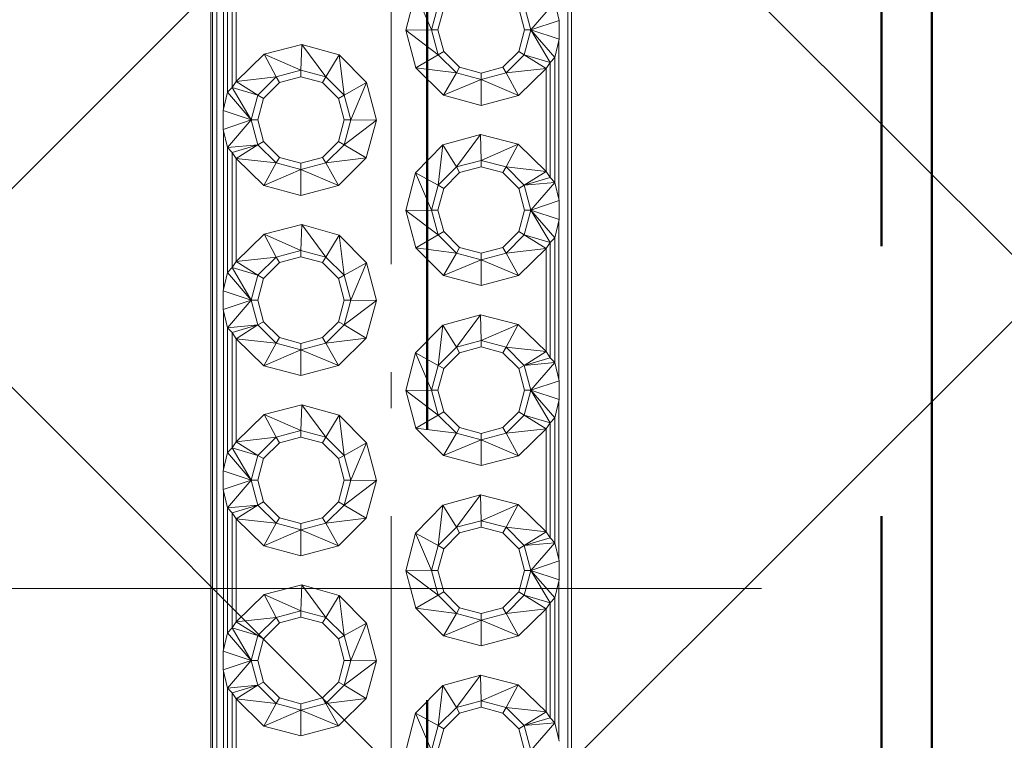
# Paper-space layout 'Layout1' of a CAD drawing. Extents: x -2 to 1243, y -36 to 596.
# Tile 17 of 84: x 303.61 to 306.34, y 71.3 to 73.3. Entities that reach past the tile are written whole.
import ezdxf

# ---------------------------------------------------------------- set-up
doc = ezdxf.new("R2010")
doc.units = 0
for name, pattern in [('ACAD_ISO02W100', [15, 12, -3]), ('ACAD_ISO04W100', [30.5, 24, -3, 0.5, -3]), ('HP_01_CER_B', [8, 5, -1, 1, -1])]:
    doc.linetypes.add(name, pattern=pattern)
for name, color, linetype, lineweight in [('SS_1.ET-HALA_TaO-JD-LAVKA-ZEBRIK', 9, 'CONTINUOUS', 13), ('SS_1.ET-HALA_TaO-RASTR', 7, 'HP_01_CER_B', 13), ('SS_2.ET-HALA_TaO-LAVKA_+8.000m', 134, 'CONTINUOUS', 50), ('SS_SRAFY', 8, 'CONTINUOUS', 18)]:
    doc.layers.add(name, color=color, linetype=linetype, lineweight=lineweight)

psp = doc.layouts.get("Layout1")

# ---------------------------------------------------------------- hatches: boundary and pattern name
at = {"layer": 'SS_SRAFY'}
h = psp.add_hatch(dxfattribs=at)
h.set_pattern_fill('ANSI37', color=8, scale=0.7, angle=90, style=0)
h.set_pattern_definition([(135, (262.4486, 81.9855), (-1.571545, -1.571545), []), (225, (262.4486, 81.9855), (1.571545, -1.571545), [])])
h.paths.add_polyline_path([(204.3581, 67.9443), (204.3581, 63.7242), (319.1181, 63.7242), (319.1181, 79.7443), (325.1381, 79.7443), (325.1381, 99.7242), (202.1381, 99.7242), (202.1381, 67.9443)], flags=0)
h.paths.add_polyline_path([(305.2581, 65.0242), (305.2581, 67.4243), (305.5781, 67.4243), (305.5781, 65.0242)], flags=0)
h.paths.add_polyline_path([(305.2581, 74.6242), (305.2581, 77.0243), (305.5781, 77.0243), (305.5781, 74.6242)], flags=0)

# ---------------------------------------------------------------- linework, layer by layer
at = {"layer": 'SS_1.ET-HALA_TaO-JD-LAVKA-ZEBRIK', "color": 5, "linetype": 'Continuous', "ltscale": 0.25}
for p, q in [((304.1381, 75.0242), (304.1381, 67.0242)), ((304.1423, 75.0242), (304.1423, 67.0242)), ((304.1544, 75.0242), (304.1544, 67.0242)), ((305.1287, 67.0242), (305.1287, 75.0242)), ((305.1381, 67.0242), (305.1381, 75.0242)), ((304.1729, 73.0547), (304.1729, 73.4937)), ((304.1842, 73.4475), (304.1842, 73.1009)), ((304.1972, 73.1145), (304.1972, 73.434)), ((304.2081, 73.4172), (304.2081, 73.1313)), ((304.6787, 73.2732), (304.706, 73.3778)), ((304.706, 73.3778), (304.7502, 73.2742)), ((304.7502, 73.2742), (304.7687, 73.3432)), ((305.026, 73.2742), (305.0075, 73.3432)), ((305.026, 73.2742), (305.092, 73.3509)), ((305.1044, 73.3003), (305.092, 73.3509)), ((304.7681, 73.2742), (304.7842, 73.3342)), ((304.992, 73.3342), (305.0081, 73.2742)), ((305.026, 73.2742), (305.1044, 73.3003)), ((305.1044, 73.2482), (305.1044, 73.3003)), ((304.7502, 73.2742), (304.6787, 73.2732)), ((304.7071, 73.1689), (304.6787, 73.2732)), ((304.6787, 73.2732), (304.7687, 73.2053)), ((304.7687, 73.2053), (304.7502, 73.2742)), ((304.7502, 73.2742), (304.7681, 73.2742)), ((304.7842, 73.2142), (304.7681, 73.2742)), ((305.0081, 73.2742), (304.992, 73.2142)), ((305.0075, 73.2053), (305.026, 73.2742)), ((305.0081, 73.2742), (305.026, 73.2742)), ((305.079, 73.184), (305.026, 73.2742)), ((305.092, 73.1975), (305.026, 73.2742)), ((305.026, 73.2742), (305.1044, 73.2482)), ((304.2855, 73.2068), (304.3902, 73.2337)), ((304.3902, 73.2337), (304.3881, 73.1621)), ((304.3902, 73.2337), (304.457, 73.1437)), ((304.3902, 73.2337), (304.4943, 73.2048)), ((305.092, 73.1975), (305.1044, 73.2482)), ((305.1033, 73.2437), (305.1033, 72.8047)), ((304.2081, 73.1313), (304.2855, 73.2068)), ((304.2855, 73.2068), (304.3192, 73.1437)), ((304.2855, 73.2068), (304.3881, 73.1621)), ((304.4943, 73.2048), (304.457, 73.1437)), ((304.4943, 73.2048), (304.5075, 73.0932)), ((304.4943, 73.2048), (304.5702, 73.1278)), ((304.7687, 73.2053), (304.7071, 73.1689)), ((304.7842, 73.2142), (304.7687, 73.2053)), ((304.8192, 73.1548), (304.7687, 73.2053)), ((304.8281, 73.1703), (304.7842, 73.2142)), ((304.992, 73.2142), (304.9481, 73.1703)), ((304.957, 73.1548), (305.0075, 73.2053)), ((305.0075, 73.2053), (304.992, 73.2142)), ((305.0681, 73.1672), (305.0075, 73.2053)), ((305.079, 73.184), (305.0075, 73.2053)), ((305.0681, 73.1672), (305.079, 73.184)), ((305.079, 73.184), (305.092, 73.1975)), ((305.079, 72.8645), (305.079, 73.184)), ((305.092, 72.8509), (305.092, 73.1975)), ((304.3192, 73.1437), (304.3881, 73.1621)), ((304.3881, 73.1621), (304.457, 73.1437)), ((304.3881, 73.1621), (304.3881, 73.1442)), ((304.7837, 73.0927), (304.7071, 73.1689)), ((304.8192, 73.1548), (304.7071, 73.1689)), ((304.8192, 73.1548), (304.7837, 73.0927)), ((304.8192, 73.1548), (304.8281, 73.1703)), ((304.8881, 73.1364), (304.8192, 73.1548)), ((304.8881, 73.1542), (304.8281, 73.1703)), ((304.9481, 73.1703), (304.8881, 73.1542)), ((304.957, 73.1548), (304.8881, 73.1364)), ((304.8881, 73.1542), (304.8881, 73.1364)), ((304.9481, 73.1703), (304.957, 73.1548)), ((305.0681, 73.1672), (304.957, 73.1548)), ((304.9916, 73.0922), (304.957, 73.1548)), ((305.0681, 73.1672), (304.9916, 73.0922)), ((305.0681, 72.8813), (305.0681, 73.1672)), ((304.1972, 73.1145), (304.2081, 73.1313)), ((304.2081, 73.1313), (304.3192, 73.1437)), ((304.2081, 73.1313), (304.2687, 73.0932)), ((304.2687, 73.0932), (304.3192, 73.1437)), ((304.2842, 73.0842), (304.3281, 73.1282)), ((304.3192, 73.1437), (304.3281, 73.1282)), ((304.3281, 73.1282), (304.3881, 73.1442)), ((304.3881, 73.1442), (304.4481, 73.1282)), ((304.457, 73.1437), (304.4481, 73.1282)), ((304.4481, 73.1282), (304.492, 73.0842)), ((304.457, 73.1437), (304.5075, 73.0932)), ((304.5702, 73.1278), (304.5075, 73.0932)), ((304.526, 73.0242), (304.5702, 73.1278)), ((304.5702, 73.1278), (304.5975, 73.0232)), ((304.8881, 73.1364), (304.7837, 73.0927)), ((304.9916, 73.0922), (304.8881, 73.1364)), ((304.8881, 73.1364), (304.8881, 73.0648)), ((304.1842, 73.1009), (304.1718, 73.0503)), ((304.1842, 73.1009), (304.1972, 73.1145)), ((304.1842, 73.1009), (304.2502, 73.0242)), ((304.1972, 73.1145), (304.2502, 73.0242)), ((304.1972, 73.1145), (304.2687, 73.0932)), ((304.2687, 73.0932), (304.2502, 73.0242)), ((304.2681, 73.0242), (304.2842, 73.0842)), ((304.2687, 73.0932), (304.2842, 73.0842)), ((304.5075, 73.0932), (304.492, 73.0842)), ((304.492, 73.0842), (304.5081, 73.0242)), ((304.5075, 73.0932), (304.526, 73.0242)), ((304.8881, 73.0648), (304.7837, 73.0927)), ((304.9916, 73.0922), (304.8881, 73.0648)), ((304.2502, 73.0242), (304.1718, 73.0503)), ((304.1718, 73.0503), (304.1718, 72.9982)), ((304.1718, 72.9982), (304.2502, 73.0242)), ((304.2502, 73.0242), (304.1842, 72.9475)), ((304.2502, 73.0242), (304.2687, 72.9553)), ((304.2502, 73.0242), (304.2681, 73.0242)), ((304.2842, 72.9642), (304.2681, 73.0242)), ((304.5081, 73.0242), (304.492, 72.9642)), ((304.526, 73.0242), (304.5075, 72.9553)), ((304.5075, 72.9553), (304.5975, 73.0232)), ((304.5081, 73.0242), (304.526, 73.0242)), ((304.526, 73.0242), (304.5975, 73.0232)), ((304.5975, 73.0232), (304.5691, 72.9189)), ((304.1718, 72.9982), (304.1842, 72.9475)), ((304.1729, 72.5547), (304.1729, 72.9937)), ((304.2687, 72.9553), (304.2842, 72.9642)), ((304.3281, 72.9203), (304.2842, 72.9642)), ((304.492, 72.9642), (304.4481, 72.9203)), ((304.492, 72.9642), (304.5075, 72.9553)), ((304.7819, 72.9548), (304.8861, 72.9837)), ((304.8861, 72.9837), (304.8192, 72.8937)), ((304.8861, 72.9837), (304.8881, 72.9121)), ((304.8861, 72.9837), (304.9907, 72.9568)), ((304.2687, 72.9553), (304.1842, 72.9475)), ((304.1842, 72.9475), (304.1972, 72.934)), ((304.1842, 72.9475), (304.1842, 72.6009)), ((304.2687, 72.9553), (304.1972, 72.934)), ((304.2081, 72.9172), (304.1972, 72.934)), ((304.1972, 72.6145), (304.1972, 72.934)), ((304.2687, 72.9553), (304.2081, 72.9172)), ((304.3192, 72.9048), (304.2687, 72.9553)), ((304.5075, 72.9553), (304.457, 72.9048)), ((304.5075, 72.9553), (304.5691, 72.9189)), ((304.706, 72.8778), (304.7819, 72.9548)), ((304.7819, 72.9548), (304.7687, 72.8432)), ((304.7819, 72.9548), (304.8192, 72.8937)), ((304.9907, 72.9568), (304.8881, 72.9121)), ((304.957, 72.8937), (304.9907, 72.9568)), ((304.9907, 72.9568), (305.0681, 72.8813)), ((304.2846, 72.8422), (304.2081, 72.9172)), ((304.3192, 72.9048), (304.2081, 72.9172)), ((304.2081, 72.9172), (304.2081, 72.6313)), ((304.2846, 72.8422), (304.3192, 72.9048)), ((304.3281, 72.9203), (304.3192, 72.9048)), ((304.3881, 72.8864), (304.3192, 72.9048)), ((304.3881, 72.9042), (304.3281, 72.9203)), ((304.4481, 72.9203), (304.3881, 72.9042)), ((304.457, 72.9048), (304.3881, 72.8864)), ((304.3881, 72.9042), (304.3881, 72.8864)), ((304.4481, 72.9203), (304.457, 72.9048)), ((304.457, 72.9048), (304.5691, 72.9189)), ((304.457, 72.9048), (304.4925, 72.8427)), ((304.5691, 72.9189), (304.4925, 72.8427)), ((304.8192, 72.8937), (304.8881, 72.9121)), ((304.8881, 72.9121), (304.957, 72.8937)), ((304.8881, 72.9121), (304.8881, 72.8942)), ((304.3881, 72.8864), (304.2846, 72.8422)), ((304.4925, 72.8427), (304.3881, 72.8864)), ((304.3881, 72.8864), (304.3881, 72.8148)), ((304.6787, 72.7732), (304.706, 72.8778)), ((304.706, 72.8778), (304.7502, 72.7742)), ((304.706, 72.8778), (304.7687, 72.8432)), ((304.7687, 72.8432), (304.8192, 72.8937)), ((304.7842, 72.8342), (304.8281, 72.8782)), ((304.8192, 72.8937), (304.8281, 72.8782)), ((304.8281, 72.8782), (304.8881, 72.8942)), ((304.8881, 72.8942), (304.9481, 72.8782)), ((304.9481, 72.8782), (304.957, 72.8937)), ((304.9481, 72.8782), (304.992, 72.8342)), ((305.0075, 72.8432), (304.957, 72.8937)), ((304.957, 72.8937), (305.0681, 72.8813)), ((305.0075, 72.8432), (305.0681, 72.8813)), ((305.0681, 72.8813), (305.079, 72.8645)), ((305.0075, 72.8432), (305.079, 72.8645)), ((305.0075, 72.8432), (305.092, 72.8509)), ((305.026, 72.7742), (305.092, 72.8509)), ((305.092, 72.8509), (305.079, 72.8645)), ((305.1044, 72.8003), (305.092, 72.8509)), ((304.3881, 72.8148), (304.2846, 72.8422)), ((304.4925, 72.8427), (304.3881, 72.8148)), ((304.7502, 72.7742), (304.7687, 72.8432)), ((304.7681, 72.7742), (304.7842, 72.8342)), ((304.7687, 72.8432), (304.7842, 72.8342)), ((304.992, 72.8342), (305.0075, 72.8432)), ((304.992, 72.8342), (305.0081, 72.7742)), ((305.026, 72.7742), (305.0075, 72.8432)), ((305.026, 72.7742), (305.1044, 72.8003)), ((305.1044, 72.7482), (305.1044, 72.8003)), ((304.7502, 72.7742), (304.6787, 72.7732)), ((304.7071, 72.6689), (304.6787, 72.7732)), ((304.6787, 72.7732), (304.7687, 72.7053)), ((304.7687, 72.7053), (304.7502, 72.7742)), ((304.7502, 72.7742), (304.7681, 72.7742)), ((304.7842, 72.7142), (304.7681, 72.7742)), ((305.0081, 72.7742), (304.992, 72.7142)), ((305.0075, 72.7053), (305.026, 72.7742)), ((305.0081, 72.7742), (305.026, 72.7742)), ((305.079, 72.684), (305.026, 72.7742)), ((305.092, 72.6975), (305.026, 72.7742)), ((305.026, 72.7742), (305.1044, 72.7482)), ((305.092, 72.6975), (305.1044, 72.7482)), ((305.1033, 72.7437), (305.1033, 72.3047)), ((304.2855, 72.7068), (304.3902, 72.7337)), ((304.3902, 72.7337), (304.3881, 72.6621)), ((304.3902, 72.7337), (304.457, 72.6437)), ((304.3902, 72.7337), (304.4943, 72.7048)), ((304.7842, 72.7142), (304.7687, 72.7053)), ((304.8281, 72.6703), (304.7842, 72.7142)), ((304.992, 72.7142), (304.9481, 72.6703)), ((305.0075, 72.7053), (304.992, 72.7142)), ((304.2081, 72.6313), (304.2855, 72.7068)), ((304.2855, 72.7068), (304.3192, 72.6437)), ((304.2855, 72.7068), (304.3881, 72.6621)), ((304.4943, 72.7048), (304.457, 72.6437)), ((304.4943, 72.7048), (304.5075, 72.5932)), ((304.4943, 72.7048), (304.5702, 72.6278)), ((304.7687, 72.7053), (304.7071, 72.6689)), ((304.8192, 72.6548), (304.7687, 72.7053)), ((304.957, 72.6548), (305.0075, 72.7053)), ((305.0681, 72.6672), (305.0075, 72.7053)), ((305.079, 72.684), (305.0075, 72.7053)), ((305.092, 72.6975), (305.079, 72.684)), ((305.092, 72.3509), (305.092, 72.6975)), ((304.3192, 72.6437), (304.3881, 72.6621)), ((304.3881, 72.6621), (304.457, 72.6437)), ((304.3881, 72.6621), (304.3881, 72.6442)), ((304.7837, 72.5927), (304.7071, 72.6689)), ((304.8192, 72.6548), (304.7071, 72.6689)), ((304.8192, 72.6548), (304.8281, 72.6703)), ((304.8881, 72.6542), (304.8281, 72.6703)), ((304.9481, 72.6703), (304.8881, 72.6542)), ((304.9481, 72.6703), (304.957, 72.6548)), ((305.0681, 72.6672), (304.957, 72.6548)), ((305.0681, 72.6672), (304.9916, 72.5922)), ((305.079, 72.684), (305.0681, 72.6672)), ((305.0681, 72.3813), (305.0681, 72.6672)), ((305.079, 72.3645), (305.079, 72.684)), ((304.2081, 72.6313), (304.1972, 72.6145)), ((304.2081, 72.6313), (304.3192, 72.6437)), ((304.2081, 72.6313), (304.2687, 72.5932)), ((304.2687, 72.5932), (304.3192, 72.6437)), ((304.3192, 72.6437), (304.3281, 72.6282)), ((304.3281, 72.6282), (304.3881, 72.6442)), ((304.3881, 72.6442), (304.4481, 72.6282)), ((304.457, 72.6437), (304.4481, 72.6282)), ((304.457, 72.6437), (304.5075, 72.5932)), ((304.8192, 72.6548), (304.7837, 72.5927)), ((304.8881, 72.6364), (304.7837, 72.5927)), ((304.8881, 72.6364), (304.8192, 72.6548)), ((304.957, 72.6548), (304.8881, 72.6364)), ((304.8881, 72.6542), (304.8881, 72.6364)), ((304.9916, 72.5922), (304.8881, 72.6364)), ((304.8881, 72.6364), (304.8881, 72.5648)), ((304.9916, 72.5922), (304.957, 72.6548)), ((304.1972, 72.6145), (304.1842, 72.6009)), ((304.1972, 72.6145), (304.2502, 72.5242)), ((304.1972, 72.6145), (304.2687, 72.5932)), ((304.2842, 72.5842), (304.3281, 72.6282)), ((304.4481, 72.6282), (304.492, 72.5842)), ((304.5702, 72.6278), (304.5075, 72.5932)), ((304.526, 72.5242), (304.5702, 72.6278)), ((304.5702, 72.6278), (304.5975, 72.5232)), ((304.1842, 72.6009), (304.1718, 72.5503)), ((304.1842, 72.6009), (304.2502, 72.5242)), ((304.2502, 72.5242), (304.2687, 72.5932)), ((304.2681, 72.5242), (304.2842, 72.5842)), ((304.2687, 72.5932), (304.2842, 72.5842)), ((304.5075, 72.5932), (304.492, 72.5842)), ((304.492, 72.5842), (304.5081, 72.5242)), ((304.5075, 72.5932), (304.526, 72.5242)), ((304.8881, 72.5648), (304.7837, 72.5927)), ((304.9916, 72.5922), (304.8881, 72.5648)), ((304.2502, 72.5242), (304.1718, 72.5503)), ((304.1718, 72.5503), (304.1718, 72.4982)), ((304.1718, 72.4982), (304.2502, 72.5242)), ((304.2502, 72.5242), (304.1842, 72.4475)), ((304.2502, 72.5242), (304.2687, 72.4553)), ((304.2502, 72.5242), (304.2681, 72.5242)), ((304.2842, 72.4642), (304.2681, 72.5242)), ((304.5081, 72.5242), (304.492, 72.4642)), ((304.526, 72.5242), (304.5075, 72.4553)), ((304.5075, 72.4553), (304.5975, 72.5232)), ((304.5081, 72.5242), (304.526, 72.5242)), ((304.526, 72.5242), (304.5975, 72.5232)), ((304.5975, 72.5232), (304.5691, 72.4189)), ((304.1718, 72.4982), (304.1842, 72.4475)), ((304.1729, 72.0547), (304.1729, 72.4937)), ((304.7819, 72.4548), (304.8861, 72.4837)), ((304.8861, 72.4837), (304.8192, 72.3937)), ((304.8861, 72.4837), (304.8881, 72.4121)), ((304.8861, 72.4837), (304.9907, 72.4568)), ((304.2687, 72.4553), (304.1842, 72.4475)), ((304.1842, 72.4475), (304.1972, 72.434)), ((304.1842, 72.4475), (304.1842, 72.1009)), ((304.2687, 72.4553), (304.1972, 72.434)), ((304.2687, 72.4553), (304.2081, 72.4172)), ((304.2687, 72.4553), (304.2842, 72.4642)), ((304.3192, 72.4048), (304.2687, 72.4553)), ((304.3281, 72.4203), (304.2842, 72.4642)), ((304.492, 72.4642), (304.4481, 72.4203)), ((304.5075, 72.4553), (304.457, 72.4048)), ((304.492, 72.4642), (304.5075, 72.4553)), ((304.5075, 72.4553), (304.5691, 72.4189)), ((304.706, 72.3778), (304.7819, 72.4548)), ((304.7819, 72.4548), (304.7687, 72.3432)), ((304.7819, 72.4548), (304.8192, 72.3937)), ((304.9907, 72.4568), (304.8881, 72.4121)), ((304.957, 72.3937), (304.9907, 72.4568)), ((304.9907, 72.4568), (305.0681, 72.3813)), ((304.2081, 72.4172), (304.1972, 72.434)), ((304.1972, 72.1145), (304.1972, 72.434)), ((304.2846, 72.3422), (304.2081, 72.4172)), ((304.3192, 72.4048), (304.2081, 72.4172)), ((304.2081, 72.4172), (304.2081, 72.1313)), ((304.3281, 72.4203), (304.3192, 72.4048)), ((304.3881, 72.4042), (304.3281, 72.4203)), ((304.4481, 72.4203), (304.3881, 72.4042)), ((304.4481, 72.4203), (304.457, 72.4048)), ((304.457, 72.4048), (304.5691, 72.4189)), ((304.5691, 72.4189), (304.4925, 72.3427)), ((304.2846, 72.3422), (304.3192, 72.4048)), ((304.3881, 72.3864), (304.2846, 72.3422)), ((304.3881, 72.3864), (304.3192, 72.4048)), ((304.457, 72.4048), (304.3881, 72.3864)), ((304.3881, 72.4042), (304.3881, 72.3864)), ((304.4925, 72.3427), (304.3881, 72.3864)), ((304.3881, 72.3864), (304.3881, 72.3148)), ((304.457, 72.4048), (304.4925, 72.3427)), ((304.7687, 72.3432), (304.8192, 72.3937)), ((304.8192, 72.3937), (304.8881, 72.4121)), ((304.8192, 72.3937), (304.8281, 72.3782)), ((304.8281, 72.3782), (304.8881, 72.3942)), ((304.8881, 72.4121), (304.957, 72.3937)), ((304.8881, 72.4121), (304.8881, 72.3942)), ((304.8881, 72.3942), (304.9481, 72.3782)), ((304.9481, 72.3782), (304.957, 72.3937)), ((305.0075, 72.3432), (304.957, 72.3937)), ((304.957, 72.3937), (305.0681, 72.3813)), ((304.6787, 72.2732), (304.706, 72.3778)), ((304.706, 72.3778), (304.7502, 72.2742)), ((304.706, 72.3778), (304.7687, 72.3432)), ((304.7842, 72.3342), (304.8281, 72.3782)), ((304.9481, 72.3782), (304.992, 72.3342)), ((305.0075, 72.3432), (305.0681, 72.3813)), ((305.0075, 72.3432), (305.079, 72.3645)), ((305.0681, 72.3813), (305.079, 72.3645)), ((305.092, 72.3509), (305.079, 72.3645)), ((304.3881, 72.3148), (304.2846, 72.3422)), ((304.4925, 72.3427), (304.3881, 72.3148)), ((304.7502, 72.2742), (304.7687, 72.3432)), ((304.7681, 72.2742), (304.7842, 72.3342)), ((304.7687, 72.3432), (304.7842, 72.3342)), ((304.992, 72.3342), (305.0075, 72.3432)), ((304.992, 72.3342), (305.0081, 72.2742)), ((305.0075, 72.3432), (305.092, 72.3509)), ((305.026, 72.2742), (305.0075, 72.3432)), ((305.026, 72.2742), (305.092, 72.3509)), ((305.1044, 72.3003), (305.092, 72.3509)), ((305.026, 72.2742), (305.1044, 72.3003)), ((305.1044, 72.2482), (305.1044, 72.3003)), ((304.7502, 72.2742), (304.6787, 72.2732)), ((304.7071, 72.1689), (304.6787, 72.2732)), ((304.6787, 72.2732), (304.7687, 72.2053)), ((304.7687, 72.2053), (304.7502, 72.2742)), ((304.7502, 72.2742), (304.7681, 72.2742)), ((304.7842, 72.2142), (304.7681, 72.2742)), ((305.0081, 72.2742), (304.992, 72.2142)), ((305.0075, 72.2053), (305.026, 72.2742)), ((305.0081, 72.2742), (305.026, 72.2742)), ((305.079, 72.184), (305.026, 72.2742)), ((305.092, 72.1975), (305.026, 72.2742)), ((305.026, 72.2742), (305.1044, 72.2482)), ((304.2855, 72.2068), (304.3902, 72.2337)), ((304.3902, 72.2337), (304.3881, 72.1621)), ((304.3902, 72.2337), (304.457, 72.1437)), ((304.3902, 72.2337), (304.4943, 72.2048)), ((305.092, 72.1975), (305.1044, 72.2482)), ((305.1033, 72.2437), (305.1033, 71.8047)), ((304.2081, 72.1313), (304.2855, 72.2068)), ((304.2855, 72.2068), (304.3192, 72.1437)), ((304.2855, 72.2068), (304.3881, 72.1621)), ((304.4943, 72.2048), (304.457, 72.1437)), ((304.4943, 72.2048), (304.5075, 72.0932)), ((304.4943, 72.2048), (304.5702, 72.1278)), ((304.7687, 72.2053), (304.7071, 72.1689)), ((304.7842, 72.2142), (304.7687, 72.2053)), ((304.8192, 72.1548), (304.7687, 72.2053)), ((304.8281, 72.1703), (304.7842, 72.2142)), ((304.992, 72.2142), (304.9481, 72.1703)), ((304.957, 72.1548), (305.0075, 72.2053)), ((305.0075, 72.2053), (304.992, 72.2142)), ((305.0681, 72.1672), (305.0075, 72.2053)), ((305.079, 72.184), (305.0075, 72.2053)), ((305.079, 72.184), (305.092, 72.1975)), ((305.092, 71.8509), (305.092, 72.1975)), ((304.7837, 72.0927), (304.7071, 72.1689)), ((304.8192, 72.1548), (304.7071, 72.1689)), ((304.8281, 72.1703), (304.8192, 72.1548)), ((304.8881, 72.1542), (304.8281, 72.1703)), ((304.9481, 72.1703), (304.8881, 72.1542)), ((304.9481, 72.1703), (304.957, 72.1548)), ((305.0681, 72.1672), (304.957, 72.1548)), ((305.0681, 72.1672), (304.9916, 72.0922)), ((305.0681, 72.1672), (305.079, 72.184)), ((305.0681, 71.8813), (305.0681, 72.1672)), ((305.079, 71.8645), (305.079, 72.184)), ((304.2081, 72.1313), (304.3192, 72.1437)), ((304.2687, 72.0932), (304.3192, 72.1437)), ((304.3192, 72.1437), (304.3881, 72.1621)), ((304.3192, 72.1437), (304.3281, 72.1282)), ((304.3281, 72.1282), (304.3881, 72.1442)), ((304.3881, 72.1621), (304.457, 72.1437)), ((304.3881, 72.1621), (304.3881, 72.1442)), ((304.3881, 72.1442), (304.4481, 72.1282)), ((304.457, 72.1437), (304.4481, 72.1282)), ((304.457, 72.1437), (304.5075, 72.0932)), ((304.8192, 72.1548), (304.7837, 72.0927)), ((304.8881, 72.1364), (304.8192, 72.1548)), ((304.957, 72.1548), (304.8881, 72.1364)), ((304.8881, 72.1542), (304.8881, 72.1364)), ((304.9916, 72.0922), (304.957, 72.1548)), ((304.1972, 72.1145), (304.1842, 72.1009)), ((304.2081, 72.1313), (304.1972, 72.1145)), ((304.1972, 72.1145), (304.2502, 72.0242)), ((304.1972, 72.1145), (304.2687, 72.0932)), ((304.2081, 72.1313), (304.2687, 72.0932)), ((304.2842, 72.0842), (304.3281, 72.1282)), ((304.4481, 72.1282), (304.492, 72.0842)), ((304.5702, 72.1278), (304.5075, 72.0932)), ((304.526, 72.0242), (304.5702, 72.1278)), ((304.5702, 72.1278), (304.5975, 72.0232)), ((304.8881, 72.1364), (304.7837, 72.0927)), ((304.9916, 72.0922), (304.8881, 72.1364)), ((304.8881, 72.1364), (304.8881, 72.0648)), ((304.1842, 72.1009), (304.1718, 72.0503)), ((304.1842, 72.1009), (304.2502, 72.0242)), ((304.2502, 72.0242), (304.2687, 72.0932)), ((304.2687, 72.0932), (304.2842, 72.0842)), ((304.492, 72.0842), (304.5075, 72.0932)), ((304.5075, 72.0932), (304.526, 72.0242)), ((304.8881, 72.0648), (304.7837, 72.0927)), ((304.9916, 72.0922), (304.8881, 72.0648)), ((304.2681, 72.0242), (304.2842, 72.0842)), ((304.492, 72.0842), (304.5081, 72.0242)), ((304.2502, 72.0242), (304.1718, 72.0503)), ((304.1718, 72.0503), (304.1718, 71.9982)), ((304.1718, 71.9982), (304.2502, 72.0242)), ((304.2502, 72.0242), (304.1842, 71.9475)), ((304.2502, 72.0242), (304.2687, 71.9553)), ((304.2502, 72.0242), (304.2681, 72.0242)), ((304.2842, 71.9642), (304.2681, 72.0242)), ((304.5081, 72.0242), (304.492, 71.9642)), ((304.526, 72.0242), (304.5075, 71.9553)), ((304.5075, 71.9553), (304.5975, 72.0232)), ((304.5081, 72.0242), (304.526, 72.0242)), ((304.526, 72.0242), (304.5975, 72.0232)), ((304.5975, 72.0232), (304.5691, 71.9189)), ((304.1718, 71.9982), (304.1842, 71.9475)), ((304.1729, 71.5547), (304.1729, 71.9937)), ((304.7819, 71.9548), (304.8861, 71.9837)), ((304.8861, 71.9837), (304.8192, 71.8937)), ((304.8861, 71.9837), (304.8881, 71.9121)), ((304.8861, 71.9837), (304.9907, 71.9568)), ((304.1842, 71.9475), (304.2687, 71.9553)), ((304.2687, 71.9553), (304.1972, 71.934)), ((304.2687, 71.9553), (304.2081, 71.9172)), ((304.2687, 71.9553), (304.2842, 71.9642)), ((304.3192, 71.9048), (304.2687, 71.9553)), ((304.3281, 71.9203), (304.2842, 71.9642)), ((304.492, 71.9642), (304.4481, 71.9203)), ((304.5075, 71.9553), (304.457, 71.9048)), ((304.492, 71.9642), (304.5075, 71.9553)), ((304.5075, 71.9553), (304.5691, 71.9189)), ((304.706, 71.8778), (304.7819, 71.9548)), ((304.7819, 71.9548), (304.7687, 71.8432)), ((304.7819, 71.9548), (304.8192, 71.8937)), ((304.9907, 71.9568), (304.8881, 71.9121)), ((304.957, 71.8937), (304.9907, 71.9568)), ((304.9907, 71.9568), (305.0681, 71.8813)), ((304.1842, 71.9475), (304.1972, 71.934)), ((304.1842, 71.9475), (304.1842, 71.6009)), ((304.2081, 71.9172), (304.1972, 71.934)), ((304.1972, 71.6145), (304.1972, 71.934)), ((304.2846, 71.8422), (304.2081, 71.9172)), ((304.3192, 71.9048), (304.2081, 71.9172)), ((304.2081, 71.9172), (304.2081, 71.6313)), ((304.2846, 71.8422), (304.3192, 71.9048)), ((304.3281, 71.9203), (304.3192, 71.9048)), ((304.3881, 71.8864), (304.3192, 71.9048)), ((304.3881, 71.9042), (304.3281, 71.9203)), ((304.4481, 71.9203), (304.3881, 71.9042)), ((304.457, 71.9048), (304.3881, 71.8864)), ((304.3881, 71.9042), (304.3881, 71.8864)), ((304.4481, 71.9203), (304.457, 71.9048)), ((304.457, 71.9048), (304.5691, 71.9189)), ((304.457, 71.9048), (304.4925, 71.8427)), ((304.5691, 71.9189), (304.4925, 71.8427)), ((304.7687, 71.8432), (304.8192, 71.8937)), ((304.8192, 71.8937), (304.8881, 71.9121)), ((304.8192, 71.8937), (304.8281, 71.8782)), ((304.8281, 71.8782), (304.8881, 71.8942)), ((304.8881, 71.9121), (304.957, 71.8937)), ((304.8881, 71.9121), (304.8881, 71.8942)), ((304.8881, 71.8942), (304.9481, 71.8782)), ((304.9481, 71.8782), (304.957, 71.8937)), ((305.0075, 71.8432), (304.957, 71.8937)), ((304.957, 71.8937), (305.0681, 71.8813)), ((304.3881, 71.8864), (304.2846, 71.8422)), ((304.4925, 71.8427), (304.3881, 71.8864)), ((304.3881, 71.8864), (304.3881, 71.8148)), ((304.6787, 71.7732), (304.706, 71.8778)), ((304.706, 71.8778), (304.7502, 71.7742)), ((304.706, 71.8778), (304.7687, 71.8432)), ((304.7842, 71.8342), (304.8281, 71.8782)), ((304.9481, 71.8782), (304.992, 71.8342)), ((305.0075, 71.8432), (305.0681, 71.8813)), ((305.0681, 71.8813), (305.079, 71.8645)), ((304.3881, 71.8148), (304.2846, 71.8422)), ((304.4925, 71.8427), (304.3881, 71.8148)), ((304.7502, 71.7742), (304.7687, 71.8432)), ((304.7687, 71.8432), (304.7842, 71.8342)), ((304.992, 71.8342), (305.0075, 71.8432)), ((305.0075, 71.8432), (305.079, 71.8645)), ((305.0075, 71.8432), (305.092, 71.8509)), ((305.026, 71.7742), (305.0075, 71.8432)), ((305.026, 71.7742), (305.092, 71.8509)), ((305.092, 71.8509), (305.079, 71.8645)), ((305.1044, 71.8003), (305.092, 71.8509)), ((304.7681, 71.7742), (304.7842, 71.8342)), ((304.992, 71.8342), (305.0081, 71.7742)), ((305.026, 71.7742), (305.1044, 71.8003)), ((305.1044, 71.7482), (305.1044, 71.8003)), ((304.7502, 71.7742), (304.6787, 71.7732)), ((304.7071, 71.6689), (304.6787, 71.7732)), ((304.7687, 71.7053), (304.6787, 71.7732)), ((304.7687, 71.7053), (304.7502, 71.7742)), ((304.7502, 71.7742), (304.7681, 71.7742)), ((304.7842, 71.7142), (304.7681, 71.7742)), ((305.0081, 71.7742), (304.992, 71.7142)), ((305.0075, 71.7053), (305.026, 71.7742)), ((305.0081, 71.7742), (305.026, 71.7742)), ((305.079, 71.684), (305.026, 71.7742)), ((305.092, 71.6975), (305.026, 71.7742)), ((305.026, 71.7742), (305.1044, 71.7482)), ((304.2855, 71.7068), (304.3902, 71.7337)), ((304.3902, 71.7337), (304.3881, 71.6621)), ((304.3902, 71.7337), (304.457, 71.6437)), ((304.3902, 71.7337), (304.4943, 71.7048)), ((305.092, 71.6975), (305.1044, 71.7482)), ((305.1033, 71.7437), (305.1033, 71.3047)), ((304.2081, 71.6313), (304.2855, 71.7068)), ((304.2855, 71.7068), (304.3192, 71.6437)), ((304.2855, 71.7068), (304.3881, 71.6621)), ((304.4943, 71.7048), (304.457, 71.6437)), ((304.4943, 71.7048), (304.5075, 71.5932)), ((304.4943, 71.7048), (304.5702, 71.6278)), ((304.7071, 71.6689), (304.7687, 71.7053)), ((304.7842, 71.7142), (304.7687, 71.7053)), ((304.8192, 71.6548), (304.7687, 71.7053)), ((304.8281, 71.6703), (304.7842, 71.7142)), ((304.992, 71.7142), (304.9481, 71.6703)), ((304.957, 71.6548), (305.0075, 71.7053)), ((305.0075, 71.7053), (304.992, 71.7142)), ((305.0681, 71.6672), (305.0075, 71.7053)), ((305.079, 71.684), (305.0075, 71.7053)), ((305.0681, 71.6672), (305.079, 71.684)), ((305.079, 71.684), (305.092, 71.6975)), ((305.079, 71.3645), (305.079, 71.684)), ((305.092, 71.3509), (305.092, 71.6975)), ((304.3192, 71.6437), (304.3881, 71.6621)), ((304.3881, 71.6621), (304.457, 71.6437)), ((304.3881, 71.6621), (304.3881, 71.6442)), ((304.7837, 71.5927), (304.7071, 71.6689)), ((304.8192, 71.6548), (304.7071, 71.6689)), ((304.8192, 71.6548), (304.7837, 71.5927)), ((304.8281, 71.6703), (304.8192, 71.6548)), ((304.8881, 71.6364), (304.8192, 71.6548)), ((304.8881, 71.6542), (304.8281, 71.6703)), ((304.9481, 71.6703), (304.8881, 71.6542)), ((304.957, 71.6548), (304.8881, 71.6364)), ((304.8881, 71.6542), (304.8881, 71.6364)), ((304.9481, 71.6703), (304.957, 71.6548)), ((305.0681, 71.6672), (304.957, 71.6548)), ((304.9916, 71.5922), (304.957, 71.6548)), ((305.0681, 71.6672), (304.9916, 71.5922)), ((305.0681, 71.3813), (305.0681, 71.6672)), ((304.1972, 71.6145), (304.2081, 71.6313)), ((304.2081, 71.6313), (304.3192, 71.6437)), ((304.2081, 71.6313), (304.2687, 71.5932)), ((304.2687, 71.5932), (304.3192, 71.6437)), ((304.2842, 71.5842), (304.3281, 71.6282)), ((304.3192, 71.6437), (304.3281, 71.6282)), ((304.3281, 71.6282), (304.3881, 71.6442)), ((304.3881, 71.6442), (304.4481, 71.6282)), ((304.457, 71.6437), (304.4481, 71.6282)), ((304.4481, 71.6282), (304.492, 71.5842)), ((304.457, 71.6437), (304.5075, 71.5932)), ((304.5702, 71.6278), (304.5075, 71.5932)), ((304.526, 71.5242), (304.5702, 71.6278)), ((304.5702, 71.6278), (304.5975, 71.5232)), ((304.8881, 71.6364), (304.7837, 71.5927)), ((304.9916, 71.5922), (304.8881, 71.6364)), ((304.8881, 71.6364), (304.8881, 71.5648)), ((304.1842, 71.6009), (304.1718, 71.5503)), ((304.1842, 71.6009), (304.1972, 71.6145)), ((304.1842, 71.6009), (304.2502, 71.5242)), ((304.1972, 71.6145), (304.2502, 71.5242)), ((304.1972, 71.6145), (304.2687, 71.5932)), ((304.2502, 71.5242), (304.2687, 71.5932)), ((304.2687, 71.5932), (304.2842, 71.5842)), ((304.5075, 71.5932), (304.492, 71.5842)), ((304.5075, 71.5932), (304.526, 71.5242)), ((304.2681, 71.5242), (304.2842, 71.5842)), ((304.492, 71.5842), (304.5081, 71.5242)), ((304.8881, 71.5648), (304.7837, 71.5927)), ((304.9916, 71.5922), (304.8881, 71.5648)), ((304.2502, 71.5242), (304.1718, 71.5503)), ((304.1718, 71.5503), (304.1718, 71.4982)), ((304.1718, 71.4982), (304.2502, 71.5242)), ((304.2502, 71.5242), (304.1842, 71.4475)), ((304.2502, 71.5242), (304.2687, 71.4553)), ((304.2502, 71.5242), (304.2681, 71.5242)), ((304.2842, 71.4642), (304.2681, 71.5242)), ((304.5081, 71.5242), (304.492, 71.4642)), ((304.526, 71.5242), (304.5075, 71.4553)), ((304.5075, 71.4553), (304.5975, 71.5232)), ((304.5081, 71.5242), (304.526, 71.5242)), ((304.526, 71.5242), (304.5975, 71.5232)), ((304.5975, 71.5232), (304.5691, 71.4189)), ((304.1718, 71.4982), (304.1842, 71.4475)), ((304.1729, 71.0547), (304.1729, 71.4937)), ((304.2842, 71.4642), (304.2687, 71.4553)), ((304.3281, 71.4203), (304.2842, 71.4642)), ((304.492, 71.4642), (304.4481, 71.4203)), ((304.492, 71.4642), (304.5075, 71.4553)), ((304.7819, 71.4548), (304.8861, 71.4837)), ((304.8861, 71.4837), (304.8192, 71.3937)), ((304.8861, 71.4837), (304.8881, 71.4121)), ((304.8861, 71.4837), (304.9907, 71.4568)), ((304.9907, 71.4568), (304.8881, 71.4121)), ((304.957, 71.3937), (304.9907, 71.4568)), ((304.9907, 71.4568), (305.0681, 71.3813)), ((304.2687, 71.4553), (304.1842, 71.4475)), ((304.1842, 71.4475), (304.1972, 71.434)), ((304.1842, 71.4475), (304.1842, 71.1009)), ((304.2687, 71.4553), (304.1972, 71.434)), ((304.2081, 71.4172), (304.1972, 71.434)), ((304.1972, 71.1145), (304.1972, 71.434)), ((304.2687, 71.4553), (304.2081, 71.4172)), ((304.3192, 71.4048), (304.2687, 71.4553)), ((304.5075, 71.4553), (304.457, 71.4048)), ((304.5075, 71.4553), (304.5691, 71.4189)), ((304.706, 71.3778), (304.7819, 71.4548)), ((304.7819, 71.4548), (304.7687, 71.3432)), ((304.7819, 71.4548), (304.8192, 71.3937)), ((304.2846, 71.3422), (304.2081, 71.4172)), ((304.3192, 71.4048), (304.2081, 71.4172)), ((304.2081, 71.4172), (304.2081, 71.1313)), ((304.2846, 71.3422), (304.3192, 71.4048)), ((304.3281, 71.4203), (304.3192, 71.4048)), ((304.3881, 71.3864), (304.3192, 71.4048)), ((304.3881, 71.4042), (304.3281, 71.4203)), ((304.4481, 71.4203), (304.3881, 71.4042)), ((304.457, 71.4048), (304.3881, 71.3864)), ((304.3881, 71.4042), (304.3881, 71.3864)), ((304.4481, 71.4203), (304.457, 71.4048)), ((304.457, 71.4048), (304.5691, 71.4189)), ((304.457, 71.4048), (304.4925, 71.3427)), ((304.5691, 71.4189), (304.4925, 71.3427)), ((304.8192, 71.3937), (304.8881, 71.4121)), ((304.8881, 71.4121), (304.957, 71.3937)), ((304.8881, 71.4121), (304.8881, 71.3942)), ((304.3881, 71.3864), (304.2846, 71.3422)), ((304.4925, 71.3427), (304.3881, 71.3864)), ((304.3881, 71.3864), (304.3881, 71.3148)), ((304.6787, 71.2732), (304.706, 71.3778)), ((304.706, 71.3778), (304.7502, 71.2742)), ((304.706, 71.3778), (304.7687, 71.3432)), ((304.7687, 71.3432), (304.8192, 71.3937)), ((304.7842, 71.3342), (304.8281, 71.3782)), ((304.8281, 71.3782), (304.8192, 71.3937)), ((304.8281, 71.3782), (304.8881, 71.3942)), ((304.8881, 71.3942), (304.9481, 71.3782)), ((304.9481, 71.3782), (304.957, 71.3937)), ((304.9481, 71.3782), (304.992, 71.3342)), ((305.0075, 71.3432), (304.957, 71.3937)), ((304.957, 71.3937), (305.0681, 71.3813)), ((305.0075, 71.3432), (305.0681, 71.3813)), ((305.0681, 71.3813), (305.079, 71.3645)), ((305.0075, 71.3432), (305.079, 71.3645)), ((305.0075, 71.3432), (305.092, 71.3509)), ((305.026, 71.2742), (305.092, 71.3509)), ((305.092, 71.3509), (305.079, 71.3645)), ((305.1044, 71.3003), (305.092, 71.3509)), ((304.3881, 71.3148), (304.2846, 71.3422)), ((304.4925, 71.3427), (304.3881, 71.3148)), ((304.7502, 71.2742), (304.7687, 71.3432)), ((304.7681, 71.2742), (304.7842, 71.3342)), ((304.7687, 71.3432), (304.7842, 71.3342)), ((304.992, 71.3342), (305.0075, 71.3432)), ((304.992, 71.3342), (305.0081, 71.2742)), ((305.026, 71.2742), (305.0075, 71.3432))]:
    psp.add_line(p, q, dxfattribs=at)
at = {"layer": 'SS_1.ET-HALA_TaO-JD-LAVKA-ZEBRIK', "color": 5, "linetype": 'ACAD_ISO04W100', "ltscale": 0.1}
psp.add_line((304.6381, 75.0242, -7706.4), (304.6381, 67.0242, -7706.4), dxfattribs=at)
at = {"layer": 'SS_1.ET-HALA_TaO-RASTR', "linetype": 'ACAD_ISO04W100', "ltscale": 0.25}
psp.add_line((55.6656, 71.7242), (361.4083, 71.7242), dxfattribs=at)
at = {"layer": 'SS_2.ET-HALA_TaO-LAVKA_+8.000m', "color": 7, "linetype": 'ACAD_ISO04W100', "ltscale": 0.25}
psp.add_line((306.1381, 63.7242), (306.1381, 79.7242), dxfattribs=at)
at = {"layer": 'SS_2.ET-HALA_TaO-LAVKA_+8.000m', "color": 3, "linetype": 'ACAD_ISO02W100', "ltscale": 0.25}
for p, q in [((305.9981, 79.4242), (305.9981, 65.2243)), ((304.7381, 75.1642), (304.7381, 66.8842))]:
    psp.add_line(p, q, dxfattribs=at)
at = {"layer": 'SS_2.ET-HALA_TaO-LAVKA_+8.000m', "color": 1, "linetype": 'Continuous', "ltscale": 0.25}
psp.add_line((306.1381, 65.2243), (306.1381, 78.1242), dxfattribs=at)

doc.saveas('drawing.dxf')
